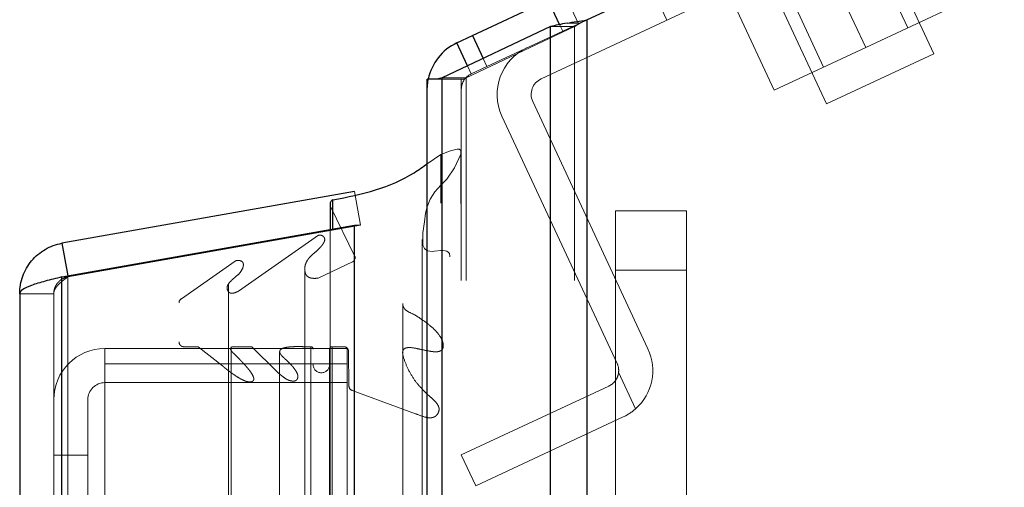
# Model space of a CAD drawing. Header units: inches. Extents: x 0.2 to 10.8, y 0.2 to 8.2.
# Tile 113 of 123: x 5.9708 to 6.1442, y 5.2614 to 5.3436. Entities that reach past the tile are written whole.
import ezdxf

# ---------------------------------------------------------------- set-up
doc = ezdxf.new("R2010")
doc.units = ezdxf.units.IN
doc.header["$MEASUREMENT"] = 0
doc.linetypes.add('HIDDEN', pattern=[0.07500000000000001, 0.05, -0.025])
doc.layers.add('DIMENSIONS', color=140, linetype='Continuous')
doc.styles.add('SLDTEXTSTYLE0', font='TXT', dxfattribs={"width": 0.7})
doc.dimstyles.new('SLDDIMSTYLE5', dxfattribs={"dimtxt": 0.0849609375, "dimasz": 0.13, "dimexe": 0, "dimexo": 0.0625, "dimgap": 0.021240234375, "dimtad": 0, "dimtih": 1, "dimtoh": 1, "dimdec": 4, "dimlfac": 12, "dimzin": 12, "dimdsep": 46, "dimtxsty": 'SLDTEXTSTYLE0', "dimsah": 1, "dimcen": 0.09, "dimadec": 0, "dimazin": 3, "dimtfac": 1, "dimtdec": 0, "dimtofl": 0, "dimtmove": 0, "dimatfit": 3, "dimfxl": 0, "dimfrac": 2, "dimtolj": 1, "dimtzin": 12, "dimarcsym": 0})

# ---------------------------------------------------------------- blocks, each defined once
blk = doc.blocks.new('_D_14')
at = {"layer": 'DIMENSIONS'}
blk.add_line((6.525116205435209, 5.644003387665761), (5.982666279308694, 5.644003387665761), dxfattribs=at)
for radius, start, end in [(0.5930492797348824, 156.297147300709, 180), (0.5930492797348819, 205.0000000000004, 228.7028526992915)]:
    blk.add_arc((6.700715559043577, 5.644003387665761), radius, start, end, dxfattribs=at)
for points in [[(6.107666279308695, 5.644003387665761), (6.141549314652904, 5.771093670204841), (6.101781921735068, 5.775401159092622)], [(6.163230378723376, 5.393369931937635), (6.213428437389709, 5.271796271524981), (6.247649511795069, 5.292506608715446)]]:
    blk.add_solid(points, dxfattribs=at)
at = {"layer": 'DIMENSIONS', "insert": (6.018501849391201, 5.567151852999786), "char_height": 0.08333333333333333, "attachment_point": 1, "style": 'SLDTEXTSTYLE0'}
blk.add_mtext('25°', dxfattribs=at)

msp = doc.modelspace()

# ---------------------------------------------------------------- linework, layer by layer
at = {"color": 7, "linetype": 'Continuous', "lineweight": 25}
for p, q in [((6.070660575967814, 5.343583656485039), (6.703251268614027, 5.638565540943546)), ((6.050546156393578, 5.340824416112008), (6.063897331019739, 5.347050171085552)), ((6.065894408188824, 5.342767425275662), (6.063897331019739, 5.347050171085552)), ((6.070660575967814, 5.343583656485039), (6.070660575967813, 2.897754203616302)), ((6.064296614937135, 5.342403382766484), (6.045220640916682, 5.333429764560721)), ((6.064296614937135, 2.897754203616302), (6.064296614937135, 5.342403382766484)), ((6.047781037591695, 5.339535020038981), (6.050546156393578, 5.340824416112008)), ((6.050546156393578, 5.340824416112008), (6.052415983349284, 5.33681455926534)), ((6.049655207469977, 5.335515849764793), (6.047781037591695, 5.339535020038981)), ((6.04258460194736, 2.897754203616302), (6.04258460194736, 5.333170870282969)), ((6.044282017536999, 5.333170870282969), (6.04258460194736, 5.333170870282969)), ((6.045220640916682, 2.897754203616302), (6.045220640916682, 5.333429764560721)), ((6.029781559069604, 5.313384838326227), (5.978260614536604, 5.304300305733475)), ((6.025471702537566, 5.311166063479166), (6.025471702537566, 5.306706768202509)), ((6.025981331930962, 5.306796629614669), (6.02598133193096, 5.311933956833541)), ((5.978260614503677, 5.298382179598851), (6.029781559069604, 5.307466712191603)), ((6.029781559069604, 2.923858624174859), (6.029781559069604, 5.307466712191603)), ((6.029781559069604, 5.307466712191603), (6.029850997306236, 5.307466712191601)), ((5.978260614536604, 5.304300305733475), (5.979272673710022, 5.29856063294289)), ((5.978260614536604, 2.93294315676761), (5.978260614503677, 5.298382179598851)), ((5.970823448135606, 5.295437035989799), (5.970823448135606, 2.935888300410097))]:
    msp.add_line(p, q, dxfattribs=at)
at = {"color": 7, "linetype": 'HIDDEN', "lineweight": 18}
for p, q in [((6.062619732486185, 5.33321388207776), (6.129610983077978, 5.364452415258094)), ((6.131798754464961, 5.337612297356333), (6.119692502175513, 5.363574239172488)), ((6.127184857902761, 5.342173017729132), (6.120669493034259, 5.356145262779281)), ((6.100811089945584, 5.354769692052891), (6.11291734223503, 5.328807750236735)), ((6.113271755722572, 5.352695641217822), (6.119787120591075, 5.338723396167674)), ((6.082231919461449, 5.348979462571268), (6.084767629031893, 5.343541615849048)), ((6.105874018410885, 5.349246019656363), (6.112389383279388, 5.335273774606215)), ((6.069198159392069, 5.342901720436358), (6.066662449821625, 5.348339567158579)), ((6.097184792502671, 5.345194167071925), (6.103700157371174, 5.331221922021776)), ((6.119787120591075, 5.338723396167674), (6.135874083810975, 5.346224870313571)), ((6.070623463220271, 5.343566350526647), (6.066433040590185, 5.341612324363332)), ((6.070660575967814, 5.34358365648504), (6.070660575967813, 2.897754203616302)), ((6.070660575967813, 2.897754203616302), (6.070660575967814, 5.34358365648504)), ((6.070660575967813, 2.897754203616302), (6.070660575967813, 5.34358365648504)), ((6.049463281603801, 5.333429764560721), (6.068539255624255, 5.342403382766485)), ((6.068539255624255, 5.342403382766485), (6.064296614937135, 5.342403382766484)), ((6.064296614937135, 2.897754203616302), (6.064296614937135, 5.342403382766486)), ((6.066433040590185, 5.341612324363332), (6.065894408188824, 5.342767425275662)), ((6.069512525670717, 5.343034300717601), (6.067216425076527, 5.343034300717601)), ((6.068539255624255, 2.897754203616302), (6.068539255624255, 5.342403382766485)), ((6.068539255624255, 2.897754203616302), (6.068539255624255, 5.342403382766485)), ((6.066433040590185, 5.341612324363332), (6.053081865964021, 5.335386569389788)), ((6.103700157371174, 5.331221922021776), (6.119787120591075, 5.338723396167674)), ((6.052415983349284, 5.33681455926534), (6.053081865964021, 5.335386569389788)), ((6.122358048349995, 5.333210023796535), (6.131798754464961, 5.337612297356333)), ((6.050316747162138, 5.334097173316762), (6.049655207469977, 5.335515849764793)), ((6.053081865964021, 5.335386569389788), (6.050316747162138, 5.334097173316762)), ((6.049150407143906, 5.333170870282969), (6.044282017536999, 5.333170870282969)), ((6.049463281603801, 5.333429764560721), (6.045220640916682, 5.333429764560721)), ((6.045220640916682, 2.897754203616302), (6.045220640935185, 5.333429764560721)), ((6.048584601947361, 2.897754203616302), (6.048584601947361, 5.333170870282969)), ((6.049463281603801, 2.897754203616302), (6.049463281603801, 5.333429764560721)), ((6.049463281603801, 2.897754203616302), (6.049463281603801, 5.333429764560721)), ((6.11291734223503, 5.328807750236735), (6.122358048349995, 5.333210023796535)), ((6.081454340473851, 5.285724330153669), (6.061168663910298, 5.329227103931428)), ((6.076016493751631, 5.283188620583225), (6.055730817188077, 5.326691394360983)), ((6.04258460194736, 5.318305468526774), (6.044966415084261, 5.319937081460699)), ((6.044966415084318, 2.911388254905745), (6.044966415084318, 5.319937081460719)), ((6.029781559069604, 5.313384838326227), (6.030823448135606, 5.307475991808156)), ((6.025556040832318, 2.920524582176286), (6.025556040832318, 5.310800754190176)), ((6.029857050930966, 5.301982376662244), (6.025556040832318, 5.310800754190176)), ((6.025556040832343, 2.920524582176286), (6.025556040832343, 5.310800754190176)), ((6.075711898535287, 5.309991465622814), (6.088211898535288, 5.309991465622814)), ((6.075711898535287, 5.299574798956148), (6.075711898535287, 5.309991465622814)), ((6.088211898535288, 5.309991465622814), (6.088211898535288, 5.299574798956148)), ((6.030823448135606, 5.307475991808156), (5.979302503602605, 5.298391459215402)), ((5.979302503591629, 5.298382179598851), (6.030823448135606, 5.307466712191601)), ((6.029850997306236, 5.307466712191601), (6.030823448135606, 5.307466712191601)), ((6.030823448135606, 2.923858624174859), (6.030823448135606, 5.307466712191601)), ((6.00932804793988, 5.295866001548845), (6.023418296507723, 5.305732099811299)), ((6.023418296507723, 2.925593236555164), (6.023418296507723, 5.305732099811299)), ((6.025471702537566, 5.306706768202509), (6.025471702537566, 2.92461856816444)), ((6.025981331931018, 2.924528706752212), (6.025981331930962, 5.306796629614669)), ((6.024410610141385, 5.304478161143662), (6.024410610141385, 5.304486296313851)), ((6.02441061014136, 2.92684811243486), (6.02441061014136, 5.304478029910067)), ((6.04171120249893, 5.304983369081), (6.04171120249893, 5.304981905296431)), ((6.041711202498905, 5.304981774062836), (6.041711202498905, 2.926355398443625)), ((6.029857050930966, 2.929342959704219), (6.029857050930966, 5.301982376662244)), ((5.99931111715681, 5.294563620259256), (6.008743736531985, 5.301168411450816)), ((6.008743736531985, 2.930156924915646), (6.008743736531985, 5.301168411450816)), ((6.010175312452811, 5.300240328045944), (6.010175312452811, 5.300244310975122)), ((6.010175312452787, 2.931081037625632), (6.010175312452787, 5.300240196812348)), ((6.023387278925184, 5.298184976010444), (6.029405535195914, 5.301018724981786)), ((6.029405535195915, 2.930306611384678), (6.029405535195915, 5.301018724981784)), ((6.02940553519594, 2.930306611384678), (6.02940553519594, 5.301018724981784)), ((6.029883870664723, 2.929552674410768), (6.029883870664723, 5.301772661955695)), ((5.978260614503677, 5.298382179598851), (5.979302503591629, 5.298382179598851)), ((5.978260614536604, 5.298382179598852), (5.978260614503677, 2.932943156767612)), ((5.979272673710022, 5.29856063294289), (5.979302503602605, 5.298391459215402)), ((5.979302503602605, 2.93294315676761), (5.979302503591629, 5.298382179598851)), ((5.979302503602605, 5.298382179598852), (5.979302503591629, 2.932943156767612)), ((6.021020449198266, 5.299829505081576), (6.021020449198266, 5.299823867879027)), ((6.021020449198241, 5.299823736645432), (6.021020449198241, 2.931505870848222)), ((6.075711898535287, 5.299574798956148), (6.088211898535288, 5.299574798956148)), ((6.075711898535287, 5.251312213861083), (6.075711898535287, 5.299574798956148)), ((6.075711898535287, 5.299574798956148), (6.088211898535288, 5.299574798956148)), ((6.088211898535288, 5.299574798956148), (6.088211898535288, 5.251312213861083)), ((6.007563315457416, 5.297138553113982), (6.007563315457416, 5.297135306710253)), ((6.007563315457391, 5.297135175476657), (6.007563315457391, 2.934185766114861)), ((6.023387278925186, 2.93314036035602), (6.023387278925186, 5.298184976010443)), ((5.976823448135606, 5.29543703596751), (5.970823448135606, 5.295437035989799)), ((5.976823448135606, 5.29543703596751), (5.976823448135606, 2.935888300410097)), ((6.009328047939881, 2.935459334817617), (6.009328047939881, 5.295866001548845)), ((5.998878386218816, 2.937492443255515), (5.998878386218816, 5.293832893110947)), ((5.99931111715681, 2.936761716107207), (5.99931111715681, 5.294563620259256)), ((6.038274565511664, 5.293705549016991), (6.038274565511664, 5.293681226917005)), ((6.03827456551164, 5.29368109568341), (6.03827456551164, 2.937619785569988)), ((5.985823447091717, 5.283120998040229), (5.985823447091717, 5.285801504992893)), ((6.028490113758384, 5.285801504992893), (5.985823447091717, 5.285801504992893)), ((5.999711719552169, 2.94520967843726), (5.999711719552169, 5.286115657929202)), ((6.00224429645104, 5.286115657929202), (5.999711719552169, 5.286115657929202)), ((5.999711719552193, 2.94520967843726), (5.999711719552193, 5.286115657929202)), ((6.006552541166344, 5.282749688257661), (6.00224429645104, 5.286115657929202)), ((6.00224429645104, 2.94520967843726), (6.00224429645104, 5.286115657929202)), ((6.008067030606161, 5.286115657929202), (6.008067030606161, 5.28545156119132)), ((6.008067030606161, 5.28545156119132), (6.008067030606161, 2.945874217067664)), ((6.008279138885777, 2.945209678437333), (6.008279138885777, 5.286115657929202)), ((6.011724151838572, 5.286115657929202), (6.008279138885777, 5.286115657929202)), ((6.016048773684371, 5.281820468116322), (6.011724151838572, 5.286115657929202)), ((6.011724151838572, 2.94520967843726), (6.011724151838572, 5.286115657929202)), ((6.016596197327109, 5.285240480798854), (6.016596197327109, 5.285214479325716)), ((6.016596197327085, 5.28521434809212), (6.016596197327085, 2.946109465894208)), ((6.020894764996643, 2.94520967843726), (6.020894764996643, 5.286115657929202)), ((6.022067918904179, 5.286115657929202), (6.020894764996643, 5.286115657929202)), ((6.022067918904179, 5.286115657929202), (6.022067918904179, 2.94520967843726)), ((6.022067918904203, 2.94520967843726), (6.022067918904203, 5.286115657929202)), ((6.022484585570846, 2.945626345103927), (6.022484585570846, 5.285698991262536)), ((6.025401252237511, 5.285698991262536), (6.025401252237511, 2.945626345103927)), ((6.025817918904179, 2.94520967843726), (6.025817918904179, 5.286115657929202)), ((6.027891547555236, 5.286115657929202), (6.025817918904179, 5.286115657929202)), ((6.025817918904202, 5.286115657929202), (6.025817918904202, 2.94520967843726)), ((6.027891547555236, 2.94520967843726), (6.027891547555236, 5.286115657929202)), ((6.02789154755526, 2.94520967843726), (6.02789154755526, 5.286115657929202)), ((6.028490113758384, 5.283120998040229), (6.028490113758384, 5.285801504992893)), ((6.0288049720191, 5.27920247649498), (6.028734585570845, 5.285282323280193)), ((6.028734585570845, 2.946043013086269), (6.028734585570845, 5.285282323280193)), ((6.028734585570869, 2.946043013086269), (6.028734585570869, 5.285282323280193)), ((5.985823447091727, 5.283120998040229), (5.985823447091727, 5.213120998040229)), ((6.028490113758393, 5.283120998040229), (5.985823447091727, 5.283120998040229)), ((6.006552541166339, 2.948575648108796), (6.006552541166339, 5.282749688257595)), ((6.028490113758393, 5.283120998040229), (6.028490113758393, 2.948204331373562)), ((6.016048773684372, 2.949504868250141), (6.016048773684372, 5.281820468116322)), ((6.016048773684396, 2.949504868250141), (6.016048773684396, 5.281820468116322)), ((6.019603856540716, 2.949750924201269), (6.019603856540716, 5.281562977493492)), ((6.076283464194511, 5.281630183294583), (6.079282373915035, 5.275199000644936)), ((6.079282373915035, 5.275199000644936), (6.076283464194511, 5.281630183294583)), ((6.028490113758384, 5.279801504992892), (5.985823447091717, 5.279801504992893)), ((6.011992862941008, 5.280719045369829), (6.011992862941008, 5.280720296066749)), ((6.011992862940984, 2.950613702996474), (6.011992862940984, 5.280718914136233)), ((6.0288049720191, 2.952122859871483), (6.0288049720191, 5.27920247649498)), ((6.028804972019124, 2.952122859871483), (6.028804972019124, 5.27920247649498)), ((6.040544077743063, 5.274338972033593), (6.029352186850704, 5.278429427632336)), ((6.029352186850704, 2.952895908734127), (6.029352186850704, 5.278429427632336)), ((6.029352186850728, 2.952895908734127), (6.029352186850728, 5.278429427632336)), ((6.048584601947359, 5.267086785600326), (6.074565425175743, 5.279201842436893)), ((5.982823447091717, 5.276801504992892), (5.982823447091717, 5.267051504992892)), ((6.040544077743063, 2.956986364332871), (6.040544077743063, 5.274338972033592)), ((6.04467788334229, 5.275088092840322), (6.044677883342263, 5.275113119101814)), ((6.044677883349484, 2.956207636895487), (6.044677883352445, 5.275083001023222)), ((6.077101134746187, 5.273763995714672), (6.051120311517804, 5.261648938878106)), ((5.982823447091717, 5.267051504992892), (5.976823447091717, 5.267051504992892)), ((5.982823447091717, 5.267051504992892), (5.982823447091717, 5.213120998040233)), ((6.051120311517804, 5.261648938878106), (6.048584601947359, 5.267086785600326))]:
    msp.add_line(p, q, dxfattribs=at)
at = {"color": 7, "linetype": 'HIDDEN', "lineweight": 18, "flags": 128}
for points in [[(6.04258460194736, 5.331378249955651), (6.042674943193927, 5.332650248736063), (6.042764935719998, 5.333170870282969)], [(6.044966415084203, 5.319937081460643), (6.046675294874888, 5.320592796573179), (6.047841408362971, 5.320865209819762), (6.048079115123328, 5.320864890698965), (6.048188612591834, 5.320847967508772), (6.048285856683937, 5.320816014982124), (6.048366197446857, 5.320766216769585), (6.048428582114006, 5.320699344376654), (6.048504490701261, 5.320527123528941), (6.048477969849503, 5.320004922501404), (6.047395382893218, 5.317580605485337), (6.046010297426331, 5.315567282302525), (6.045003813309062, 5.314499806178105), (6.043951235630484, 5.313355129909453), (6.04308258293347, 5.312072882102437), (6.042560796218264, 5.310741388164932), (6.042303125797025, 5.309580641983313), (6.04207793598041, 5.30809584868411), (6.041785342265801, 5.306128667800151), (6.041825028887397, 5.303962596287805), (6.04209048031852, 5.303382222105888), (6.042280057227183, 5.303194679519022), (6.042478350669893, 5.303068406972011), (6.042718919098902, 5.302968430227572), (6.043036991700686, 5.3029011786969), (6.043426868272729, 5.302888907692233), (6.043875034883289, 5.302916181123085), (6.044955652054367, 5.303011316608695), (6.045241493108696, 5.303025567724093), (6.045318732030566, 5.303026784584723), (6.045340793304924, 5.30302682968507), (6.045347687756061, 5.303026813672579), (6.045350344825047, 5.303026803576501), (6.045351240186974, 5.303026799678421), (6.045351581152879, 5.303026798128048), (6.045351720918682, 5.303026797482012), (6.045351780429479, 5.303026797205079), (6.045351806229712, 5.303026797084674), (6.045351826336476, 5.303026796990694), (6.045748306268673, 5.302992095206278), (6.046044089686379, 5.302903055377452), (6.046285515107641, 5.302764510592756), (6.046482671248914, 5.30251945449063), (6.046575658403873, 5.302019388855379), (6.046562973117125, 5.301928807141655)], [(6.04847363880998, 2.911327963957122), (6.048474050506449, 4.106132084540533), (6.048473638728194, 5.319993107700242)], [(6.046573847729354, 2.929385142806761), (6.046573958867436, 4.066941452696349), (6.046573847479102, 5.301928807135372)], [(6.045402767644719, 2.94484573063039), (6.045403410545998, 4.066933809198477), (6.04540276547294, 5.286497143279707)], [(6.045402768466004, 2.94482892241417), (6.045403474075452, 4.140684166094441), (6.045402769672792, 5.286495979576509)], [(6.038286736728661, 5.28479426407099), (6.038286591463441, 4.125190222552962), (6.038286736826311, 2.946532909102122)]]:
    msp.add_lwpolyline(points, dxfattribs=at)
at = {"color": 7, "linetype": 'Continuous', "lineweight": 25}
for centre, radius, start, end in [((6.051584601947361, 5.331378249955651), 0.009000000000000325, 115.0000000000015, 168.5109861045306), ((6.0263050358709, 5.311166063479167), 0.0008333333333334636, 112.8577603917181, 180.0000000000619)]:
    msp.add_arc(centre, radius, start, end, dxfattribs=at)
at = {"color": 7, "linetype": 'HIDDEN', "lineweight": 18}
for centre, radius, start, end in [((6.063887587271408, 5.330494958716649), 0.009000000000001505, 115.0000000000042, 204.9999999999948), ((6.051584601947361, 5.331378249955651), 0.003000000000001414, 115.0000000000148, 180), ((6.063887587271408, 5.330494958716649), 0.003000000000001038, 114.9999999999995, 204.9999999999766), ((6.0263050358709, 5.311166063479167), 0.000833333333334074, 180.0000000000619, 205.9999999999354), ((6.029050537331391, 5.301772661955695), 0.000833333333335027, 295.2138142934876, 14.57562494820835), ((5.999711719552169, 5.293832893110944), 0.0008333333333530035, 118.7326247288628, 179.9999999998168), ((5.999711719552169, 5.286948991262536), 0.000833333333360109, 180, 270.0000000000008), ((5.985823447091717, 5.276801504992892), 0.00900000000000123, 90, 180), ((6.022067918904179, 5.285698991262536), 0.0004166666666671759, 0, 90), ((6.025817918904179, 5.285698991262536), 0.0004166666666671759, 90, 180), ((6.027891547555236, 5.285272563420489), 0.00084309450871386, 0.6632841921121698, 90), ((6.073297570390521, 5.281920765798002), 0.009000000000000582, 311.6806506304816, 25.00000000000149), ((6.023942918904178, 5.282990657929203), 0.001458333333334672, 180, 0), ((6.073297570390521, 5.281920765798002), 0.003000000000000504, 354.4415682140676, 25.00000000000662), ((5.985823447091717, 5.276801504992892), 0.003000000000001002, 90, 180), ((6.029638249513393, 5.279212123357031), 0.0008333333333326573, 180.6632841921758, 249.9234572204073)]:
    msp.add_arc(centre, radius, start, end, dxfattribs=at)
at = {"color": 7, "linetype": 'Continuous', "lineweight": 25}
for points in [[(6.067216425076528, 5.343034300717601), (6.068306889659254, 5.343217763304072), (6.069480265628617, 5.343400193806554), (6.070660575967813, 5.343583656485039)], [(6.067216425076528, 5.343034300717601), (6.066125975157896, 5.342823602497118), (6.065131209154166, 5.34261408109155), (6.064296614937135, 5.342403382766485)], [(6.045220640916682, 5.333429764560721), (6.044878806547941, 5.333343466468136), (6.044564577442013, 5.333257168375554), (6.044282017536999, 5.333170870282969)]]:
    msp.add_open_spline(points, degree=3, dxfattribs=at)
at = {"color": 7, "linetype": 'HIDDEN', "lineweight": 18}
for points in [[(6.069512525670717, 5.343034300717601), (6.069875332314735, 5.343217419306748), (6.070267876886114, 5.343400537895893), (6.070660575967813, 5.343583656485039)], [(6.069512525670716, 5.343034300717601), (6.069149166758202, 5.342823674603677), (6.06881735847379, 5.34261400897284), (6.068539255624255, 5.342403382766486)], [(6.049463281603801, 5.333429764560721), (6.049349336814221, 5.333343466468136), (6.049244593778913, 5.333257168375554), (6.049150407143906, 5.333170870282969)], [(6.079282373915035, 5.275199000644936), (6.07862431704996, 5.27461309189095), (6.077896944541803, 5.274135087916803), (6.077101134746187, 5.273763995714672)]]:
    msp.add_open_spline(points, degree=3, dxfattribs=at)
at = {"color": 7, "linetype": 'Continuous', "lineweight": 25}
for points, knots in [([(6.02598133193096, 5.311933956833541), (6.028526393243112, 5.312437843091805), (6.033651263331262, 5.313452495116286), (6.039202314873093, 5.31587901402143), (6.041832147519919, 5.317765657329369), (6.04258460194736, 5.318305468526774)], [0, 0, 0, 0, 0.4132358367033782, 0.8321135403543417, 1, 1, 1, 1]), ([(5.970823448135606, 5.295437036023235), (5.970823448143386, 5.296484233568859), (5.971008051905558, 5.297531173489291), (5.971724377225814, 5.299499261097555), (5.972255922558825, 5.300419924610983), (5.973602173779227, 5.302024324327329), (5.974416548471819, 5.302707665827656), (5.976230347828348, 5.30375486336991), (5.977229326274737, 5.30411846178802), (5.978260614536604, 5.304300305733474)], [0, 0, 0, 0, 0.25, 0.25, 0.5, 0.5, 0.75, 0.75, 1, 1, 1, 1]), ([(5.978260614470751, 5.298382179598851), (5.977229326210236, 5.298136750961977), (5.976230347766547, 5.297891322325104), (5.9744165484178, 5.297400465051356), (5.973602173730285, 5.297155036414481), (5.972255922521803, 5.296664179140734), (5.971724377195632, 5.29641875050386), (5.971008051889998, 5.295927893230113), (5.970823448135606, 5.295682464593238), (5.970823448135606, 5.295437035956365)], [0, 0, 0, 0, 0.25, 0.25, 0.5, 0.5, 0.75, 0.75, 1, 1, 1, 1])]:
    msp.add_open_spline(points, degree=3, knots=knots, dxfattribs=at)
at = {"color": 7, "linetype": 'HIDDEN', "lineweight": 18}
for points, knots in [([(6.023418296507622, 5.305732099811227), (6.023453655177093, 5.30574105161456), (6.023526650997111, 5.305759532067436), (6.023648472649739, 5.305764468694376), (6.023777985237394, 5.305750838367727), (6.023913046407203, 5.305716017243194), (6.024048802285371, 5.305660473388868), (6.02417948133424, 5.305585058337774), (6.024297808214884, 5.305491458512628), (6.024397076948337, 5.305380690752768), (6.024522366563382, 5.305175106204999), (6.024560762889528, 5.304875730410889), (6.024453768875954, 5.304567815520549), (6.024349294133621, 5.304371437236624), (6.024226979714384, 5.304171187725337), (6.024051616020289, 5.303929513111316), (6.023791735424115, 5.303627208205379), (6.023496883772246, 5.303322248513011), (6.023059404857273, 5.302909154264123), (6.022555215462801, 5.302483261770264), (6.022120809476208, 5.302086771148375), (6.021776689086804, 5.301723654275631), (6.021463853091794, 5.301313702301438), (6.021169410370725, 5.300742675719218), (6.021007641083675, 5.300121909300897), (6.021012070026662, 5.299508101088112), (6.021140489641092, 5.29895463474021), (6.021375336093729, 5.298572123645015), (6.021644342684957, 5.298359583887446), (6.021908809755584, 5.298246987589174), (6.022165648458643, 5.298182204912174), (6.022451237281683, 5.298144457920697), (6.022756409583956, 5.298133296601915), (6.023072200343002, 5.298144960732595), (6.023281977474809, 5.298171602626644), (6.023387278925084, 5.298184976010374)], [0, 0, 0, 0, 0.007960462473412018, 0.01643389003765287, 0.02568625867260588, 0.03586289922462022, 0.04696758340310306, 0.05886440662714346, 0.07132524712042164, 0.08434822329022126, 0.09811641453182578, 0.139672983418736, 0.1713393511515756, 0.1929191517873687, 0.2037700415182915, 0.2380312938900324, 0.2737048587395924, 0.3108655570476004, 0.3494745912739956, 0.4292007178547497, 0.4795781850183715, 0.501097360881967, 0.5594705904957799, 0.6198861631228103, 0.6826849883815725, 0.7498827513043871, 0.8063629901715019, 0.8476239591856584, 0.874690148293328, 0.8927151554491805, 0.9120125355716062, 0.9326833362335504, 0.954544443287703, 0.9771827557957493, 1, 1, 1, 1]), ([(6.008743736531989, 5.30116841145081), (6.008784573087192, 5.301189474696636), (6.008866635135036, 5.301231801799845), (6.009010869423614, 5.301271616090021), (6.009164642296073, 5.301293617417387), (6.009325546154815, 5.301296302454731), (6.009488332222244, 5.30128023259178), (6.009647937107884, 5.301245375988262), (6.009798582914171, 5.30119178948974), (6.009933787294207, 5.301119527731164), (6.010071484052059, 5.301007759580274), (6.01018994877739, 5.300809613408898), (6.010220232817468, 5.30054570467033), (6.01019302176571, 5.300267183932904), (6.010061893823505, 5.299788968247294), (6.009618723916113, 5.29904808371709), (6.008822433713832, 5.298389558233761), (6.008166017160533, 5.297832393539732), (6.00774540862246, 5.297403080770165), (6.007424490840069, 5.296934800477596), (6.007284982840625, 5.296433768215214), (6.007417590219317, 5.29598251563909), (6.00767580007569, 5.295666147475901), (6.007938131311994, 5.295527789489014), (6.008200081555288, 5.295501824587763), (6.008466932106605, 5.295538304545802), (6.008735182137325, 5.29561552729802), (6.00902414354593, 5.29572986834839), (6.00921324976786, 5.2958145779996), (6.009328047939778, 5.295866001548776)], [0, 0, 0, 0, 0.01286879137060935, 0.02586014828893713, 0.03915414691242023, 0.05280973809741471, 0.06678895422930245, 0.0809919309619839, 0.09530063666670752, 0.1096358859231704, 0.1240351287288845, 0.148351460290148, 0.1869717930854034, 0.2169893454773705, 0.2495702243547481, 0.363153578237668, 0.4986136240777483, 0.5635885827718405, 0.6272607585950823, 0.6891535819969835, 0.7481889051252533, 0.8066944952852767, 0.8499554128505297, 0.8739836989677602, 0.8919318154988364, 0.9150774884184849, 0.9430074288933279, 0.9654022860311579, 0.9999999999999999, 0.9999999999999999, 0.9999999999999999, 0.9999999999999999]), ([(5.979302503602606, 5.2983914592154), (5.979204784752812, 5.298371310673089), (5.979009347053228, 5.298331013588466), (5.978725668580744, 5.29823393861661), (5.978452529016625, 5.29811117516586), (5.978193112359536, 5.297961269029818), (5.977949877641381, 5.2977864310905), (5.977725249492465, 5.297588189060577), (5.977470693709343, 5.297313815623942), (5.977211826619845, 5.296944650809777), (5.976991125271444, 5.296468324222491), (5.976849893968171, 5.295960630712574), (5.976832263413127, 5.295611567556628), (5.976823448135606, 5.295437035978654)], [0, 0, 0, 0, 0.07144899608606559, 0.1428979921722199, 0.2143469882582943, 0.2857959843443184, 0.3572449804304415, 0.4286939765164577, 0.5001429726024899, 0.6251072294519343, 0.7500714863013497, 0.8750357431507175, 1, 1, 1, 1]), ([(5.976823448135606, 5.295437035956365), (5.976826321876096, 5.295507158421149), (5.976832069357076, 5.295647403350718), (5.976878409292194, 5.295857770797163), (5.976951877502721, 5.296068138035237), (5.977054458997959, 5.2962785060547), (5.977184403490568, 5.296488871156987), (5.977340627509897, 5.296699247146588), (5.977566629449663, 5.296962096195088), (5.977885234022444, 5.297277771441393), (5.97831599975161, 5.29764588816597), (5.978791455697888, 5.298014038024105), (5.979132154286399, 5.298259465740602), (5.979302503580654, 5.298382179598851)], [0, 0, 0, 0, 0.07144899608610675, 0.1428979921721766, 0.2143469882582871, 0.2857959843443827, 0.3572449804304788, 0.4286939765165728, 0.5001429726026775, 0.625107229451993, 0.7500714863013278, 0.8750357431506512, 1, 1, 1, 1]), ([(6.038320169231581, 5.29368109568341), (6.038306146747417, 5.293612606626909), (6.038256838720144, 5.293371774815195), (6.038407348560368, 5.293064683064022), (6.03856181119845, 5.292816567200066), (6.038992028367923, 5.292317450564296), (6.040121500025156, 5.291914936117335), (6.041631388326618, 5.290915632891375), (6.04330219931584, 5.289723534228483), (6.04466915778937, 5.288332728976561), (6.045295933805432, 5.287177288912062), (6.045413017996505, 5.286531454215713), (6.045411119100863, 5.286152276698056), (6.045357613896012, 5.285875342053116), (6.045214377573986, 5.285585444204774), (6.044958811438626, 5.285380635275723), (6.044680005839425, 5.285285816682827), (6.044322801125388, 5.285219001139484), (6.043816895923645, 5.285213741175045), (6.042725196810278, 5.285355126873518), (6.041313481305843, 5.285680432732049), (6.03994444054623, 5.285979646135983), (6.03913366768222, 5.285960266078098), (6.038805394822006, 5.28588953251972), (6.038613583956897, 5.285813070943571), (6.038467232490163, 5.285700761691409), (6.03833401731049, 5.285531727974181), (6.038222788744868, 5.285172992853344), (6.038371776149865, 5.284182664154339), (6.038981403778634, 5.282632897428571), (6.039956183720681, 5.280732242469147), (6.04137902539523, 5.278906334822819), (6.042881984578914, 5.277498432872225), (6.044024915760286, 5.276469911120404), (6.044506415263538, 5.275812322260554), (6.04470325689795, 5.275296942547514), (6.044654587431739, 5.274756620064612), (6.044425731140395, 5.274279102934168), (6.044129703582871, 5.273926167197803), (6.043761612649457, 5.273728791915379), (6.043456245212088, 5.273635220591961), (6.043128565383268, 5.273596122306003), (6.042683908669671, 5.273617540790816), (6.041787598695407, 5.273829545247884), (6.04106852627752, 5.274124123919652), (6.040544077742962, 5.274338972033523)], [0, 0, 0, 0, 0.006630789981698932, 0.02331620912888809, 0.03003219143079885, 0.03512928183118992, 0.07770376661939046, 0.114789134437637, 0.1771651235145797, 0.2413786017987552, 0.2777673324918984, 0.2970591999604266, 0.3041118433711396, 0.3146626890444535, 0.3243702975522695, 0.3328551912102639, 0.3405607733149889, 0.3457076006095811, 0.3581026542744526, 0.3750134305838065, 0.4219324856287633, 0.4604439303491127, 0.4722654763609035, 0.4770823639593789, 0.4838229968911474, 0.4877684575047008, 0.4921267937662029, 0.5023147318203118, 0.5213266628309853, 0.5895146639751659, 0.6577530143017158, 0.7182375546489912, 0.7916618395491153, 0.8291771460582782, 0.8462149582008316, 0.8627781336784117, 0.8794395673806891, 0.8969948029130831, 0.9129070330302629, 0.9203889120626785, 0.9279432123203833, 0.9354548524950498, 0.9430292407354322, 0.9584489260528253, 0.9999999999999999, 0.9999999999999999, 0.9999999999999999, 0.9999999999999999]), ([(6.008279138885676, 5.286115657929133), (6.00825900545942, 5.286106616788), (6.008205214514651, 5.286082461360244), (6.008119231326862, 5.286028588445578), (6.008020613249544, 5.285939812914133), (6.007945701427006, 5.285801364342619), (6.007970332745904, 5.285615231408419), (6.008070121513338, 5.285431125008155), (6.008292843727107, 5.285131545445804), (6.008681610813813, 5.284779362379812), (6.009153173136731, 5.284294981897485), (6.009636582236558, 5.283806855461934), (6.010109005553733, 5.283314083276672), (6.010581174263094, 5.282795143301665), (6.011049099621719, 5.282248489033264), (6.011499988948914, 5.281671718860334), (6.011820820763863, 5.281166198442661), (6.012002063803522, 5.280742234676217), (6.012087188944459, 5.280409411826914), (6.011984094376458, 5.280149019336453), (6.011807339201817, 5.280006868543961), (6.011636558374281, 5.279943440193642), (6.011424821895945, 5.279918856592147), (6.01118318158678, 5.279925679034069), (6.010923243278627, 5.279965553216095), (6.010593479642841, 5.280057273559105), (6.01018237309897, 5.280228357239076), (6.009672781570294, 5.280485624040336), (6.009101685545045, 5.280824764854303), (6.00854427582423, 5.281196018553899), (6.008032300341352, 5.281564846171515), (6.007591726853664, 5.281887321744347), (6.007197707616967, 5.282189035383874), (6.006851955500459, 5.28247194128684), (6.006648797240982, 5.282660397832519), (6.006552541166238, 5.282749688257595)], [0, 0, 0, 0, 0.004393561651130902, 0.01173838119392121, 0.02163481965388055, 0.03350566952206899, 0.0477930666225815, 0.06568677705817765, 0.08271741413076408, 0.1309393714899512, 0.1816873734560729, 0.2321676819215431, 0.2822821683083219, 0.3319640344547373, 0.3859283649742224, 0.4419291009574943, 0.4994657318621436, 0.5270850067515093, 0.5544187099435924, 0.582539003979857, 0.5921652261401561, 0.6028740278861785, 0.6156206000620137, 0.6301815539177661, 0.6459191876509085, 0.6630307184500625, 0.6933290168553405, 0.7305967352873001, 0.7749517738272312, 0.8266059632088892, 0.8674982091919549, 0.9053336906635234, 0.9400534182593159, 0.9715974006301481, 0.9999999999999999, 0.9999999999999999, 0.9999999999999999, 0.9999999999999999]), ([(6.020894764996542, 5.286115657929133), (6.020583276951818, 5.286124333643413), (6.019999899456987, 5.286140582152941), (6.019183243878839, 5.286129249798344), (6.018483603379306, 5.286094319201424), (6.017898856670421, 5.286027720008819), (6.017409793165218, 5.285928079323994), (6.017017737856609, 5.285792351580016), (6.016790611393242, 5.285627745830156), (6.016671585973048, 5.285480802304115), (6.016573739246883, 5.285295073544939), (6.01662063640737, 5.285027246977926), (6.016789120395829, 5.28476214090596), (6.016996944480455, 5.284497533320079), (6.017274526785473, 5.284214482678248), (6.017674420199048, 5.283844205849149), (6.018157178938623, 5.283405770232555), (6.018652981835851, 5.282899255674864), (6.019077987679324, 5.282413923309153), (6.019410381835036, 5.281941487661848), (6.019661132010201, 5.281492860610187), (6.019819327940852, 5.281059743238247), (6.019807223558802, 5.28068101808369), (6.019691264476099, 5.280388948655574), (6.019508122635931, 5.280184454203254), (6.019243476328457, 5.280079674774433), (6.018940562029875, 5.280059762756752), (6.018593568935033, 5.280097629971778), (6.018198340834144, 5.280203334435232), (6.017746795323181, 5.280422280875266), (6.017249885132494, 5.280772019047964), (6.016654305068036, 5.281234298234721), (6.016263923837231, 5.281612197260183), (6.016048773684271, 5.28182046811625)], [0, 0, 0, 0, 0.05364538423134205, 0.1004709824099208, 0.1405158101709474, 0.1742964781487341, 0.2022921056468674, 0.2277504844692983, 0.2493517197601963, 0.2550791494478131, 0.2709617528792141, 0.2962491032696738, 0.3172220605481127, 0.3416341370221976, 0.3696635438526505, 0.4013096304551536, 0.4549012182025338, 0.5048963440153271, 0.5512405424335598, 0.5938231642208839, 0.6329417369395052, 0.6687901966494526, 0.7024212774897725, 0.7234999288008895, 0.7415256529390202, 0.758022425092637, 0.7745344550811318, 0.7931665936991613, 0.8180935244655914, 0.8472655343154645, 0.8863868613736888, 0.9373845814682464, 1, 1, 1, 1]), ([(6.074565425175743, 5.279201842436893), (6.074802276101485, 5.279312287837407), (6.075020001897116, 5.279450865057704), (6.075418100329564, 5.279782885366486), (6.075597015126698, 5.279976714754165), (6.075895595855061, 5.28039858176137), (6.076019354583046, 5.280632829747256), (6.076199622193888, 5.281117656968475), (6.076258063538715, 5.281369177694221), (6.076283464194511, 5.281630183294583)], [0, 0, 0, 0, 0.25, 0.25, 0.5, 0.5, 0.75, 0.75, 1, 1, 1, 1])]:
    msp.add_open_spline(points, degree=3, knots=knots, dxfattribs=at)

# ---------------------------------------------------------------- dimensions: what is measured, and where the dimension line sits
at = {"layer": 'DIMENSIONS'}
dim = msp.add_angular_dim_2l(base=(6.120308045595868, 5.765800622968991), line1=((6.575116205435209, 5.644003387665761), (6.700715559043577, 5.644003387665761)), line2=((6.063897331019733, 5.347050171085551), (6.700715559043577, 5.644003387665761)), dimstyle='SLDDIMSTYLE5', dxfattribs=at)
dim.commit()
dim.dimension.update_dxf_attribs({"geometry": '_D_14', "text_midpoint": (6.119273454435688, 5.527244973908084), "dimtype": 162})

doc.saveas('drawing.dxf')
